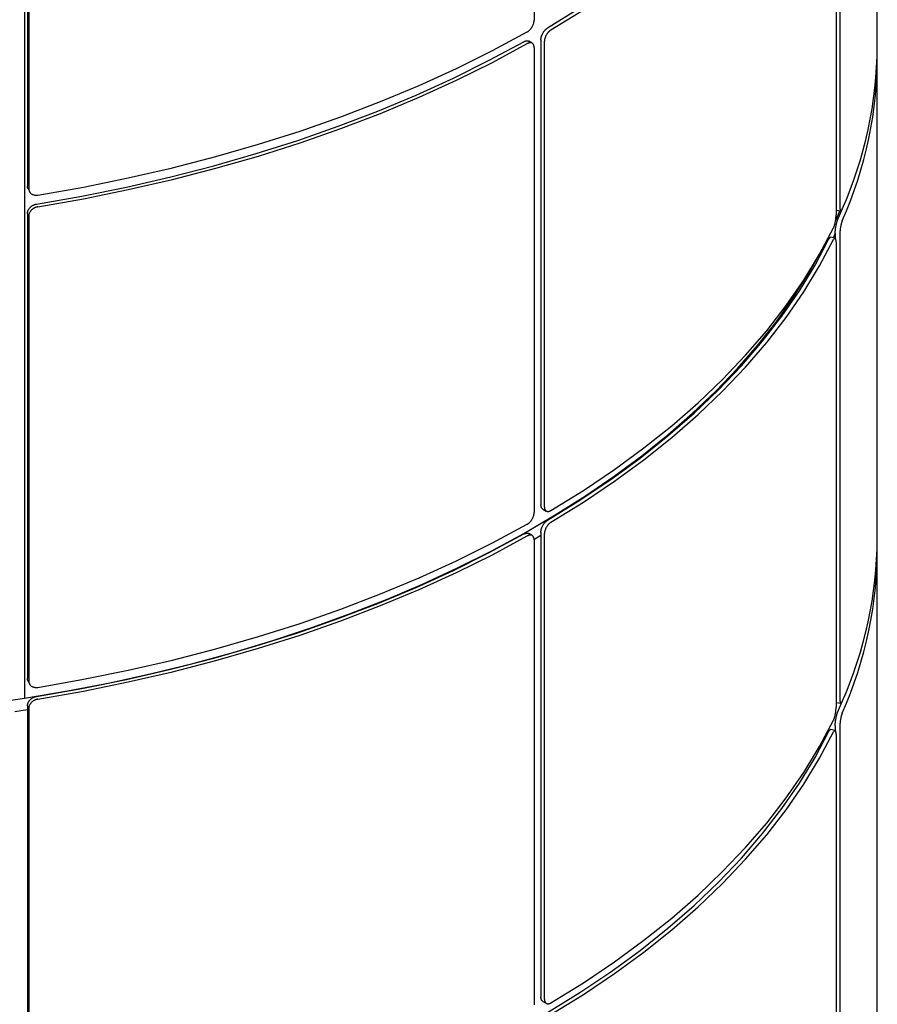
# Model space of a CAD drawing. Header units: millimetres. Extents: x 28 to 4128, y 24 to 2894.
# Tile 25 of 32: x 3572 to 3751, y 1186 to 1391. Entities that reach past the tile are written whole.
import ezdxf

# ---------------------------------------------------------------- set-up
doc = ezdxf.new("R2010")
doc.units = ezdxf.units.MM
doc.header["$LTSCALE"] = 10

msp = doc.modelspace()

# ---------------------------------------------------------------- linework, layer by layer
for p, q in [((3679.23, 1488.61), (3679.23, 1391.38)), ((3751.02, 1385.98), (3751.02, 1486.47)), ((3573.26, 1453.93), (3573.26, 1356.71)), ((3572.64, 1452.94), (3572.64, 1249.62)), ((3573.52, 1453.37), (3573.52, 1356.15)), ((3743.18, 1449.6), (3743.18, 1352.38)), ((3742.4, 1447.92), (3742.4, 1350.7)), ((3678.83, 1386.58), (3678.12, 1386.99)), ((3679.23, 1385.66), (3679.23, 1288.44)), ((3680.65, 1387.3), (3680.65, 1290.08)), ((3681.36, 1386.89), (3681.36, 1289.67)), ((3751.02, 1283.04), (3751.02, 1383.53)), ((3573.38, 1356.15), (3573.65, 1355.6)), ((3573.26, 1350.99), (3573.26, 1253.77)), ((3742.39, 1349.66), (3743.19, 1351.55)), ((3742.42, 1351.66), (3743.38, 1351.52)), ((3742.71, 1349.56), (3743.75, 1352.03)), ((3573.52, 1350.43), (3573.52, 1253.21)), ((3741.82, 1345.9), (3742.21, 1346.78)), ((3742.21, 1346.8), (3742.21, 1345.83)), ((3743.18, 1346.66), (3743.18, 1249.44)), ((3742.19, 1345.84), (3741.22, 1345.99)), ((3742.4, 1344.98), (3742.4, 1247.76)), ((3681.07, 1289.16), (3681.78, 1288.76)), ((3678.83, 1283.64), (3678.12, 1284.05)), ((3679.18, 1282.82), (3680.65, 1283.68)), ((3679.23, 1282.72), (3679.23, 1185.5)), ((3680.65, 1284.36), (3680.65, 1187.14)), ((3681.36, 1283.95), (3681.36, 1186.73)), ((3751.02, 1180.1), (3751.02, 1280.58)), ((3573.38, 1253.21), (3573.65, 1252.66)), ((3573.26, 1248.05), (3573.26, 1150.82)), ((3742.42, 1248.72), (3743.38, 1248.58)), ((3742.71, 1246.61), (3743.75, 1249.09)), ((3570.61, 1246.86), (3573.26, 1247.27)), ((3573.52, 1247.49), (3573.52, 1150.27)), ((3742.21, 1243.86), (3742.21, 1242.89)), ((3743.18, 1243.72), (3743.18, 1146.5)), ((3742.19, 1242.9), (3741.22, 1243.05)), ((3742.4, 1242.04), (3742.4, 1144.82)), ((3681.07, 1186.22), (3681.78, 1185.82))]:
    msp.add_line(p, q)
at = {"flags": 128}
for points in [[(3682.05, 1389.76), (3688.81, 1393.94), (3695.26, 1398.28), (3701.39, 1402.77), (3707.2, 1407.41), (3712.68, 1412.17), (3717.81, 1417.07), (3722.58, 1422.08), (3727, 1427.2), (3731.04, 1432.42), (3734.71, 1437.73), (3738, 1443.13), (3740.9, 1448.59)], [(3682.76, 1389.35), (3689.55, 1393.55), (3696.03, 1397.91), (3702.19, 1402.42), (3708.02, 1407.08), (3713.52, 1411.86), (3718.67, 1416.78), (3723.47, 1421.81), (3727.9, 1426.95), (3731.96, 1432.19), (3735.65, 1437.53), (3738.95, 1442.95), (3741.86, 1448.44)], [(3575.45, 1354.83), (3584.96, 1356.51), (3594.35, 1358.41), (3603.59, 1360.54), (3612.67, 1362.89), (3621.58, 1365.45), (3630.3, 1368.21), (3638.81, 1371.19), (3647.1, 1374.36), (3655.16, 1377.73), (3662.98, 1381.29), (3670.53, 1385.03), (3677.81, 1388.94)], [(3575.18, 1352.93), (3584.66, 1354.6), (3594, 1356.5), (3603.21, 1358.62), (3612.25, 1360.96), (3621.12, 1363.5), (3629.8, 1366.26), (3638.28, 1369.22), (3646.53, 1372.38), (3654.56, 1375.74), (3662.34, 1379.28), (3669.86, 1383), (3677.1, 1386.9)], [(3575.45, 1352.37), (3584.96, 1354.05), (3594.35, 1355.96), (3603.59, 1358.09), (3612.67, 1360.43), (3621.58, 1362.99), (3630.3, 1365.76), (3638.81, 1368.73), (3647.1, 1371.91), (3655.16, 1375.28), (3662.98, 1378.83), (3670.53, 1382.57), (3677.81, 1386.49)], [(3682.76, 1288.86), (3689.55, 1293.07), (3696.03, 1297.43), (3702.19, 1301.94), (3708.02, 1306.59), (3713.52, 1311.38), (3718.67, 1316.29), (3723.47, 1321.32), (3727.9, 1326.46), (3731.96, 1331.71), (3735.65, 1337.04), (3738.95, 1342.46), (3741.86, 1347.95)], [(3682.05, 1286.82), (3688.81, 1291), (3695.26, 1295.34), (3701.39, 1299.83), (3707.2, 1304.46), (3712.68, 1309.23), (3717.81, 1314.12), (3722.58, 1319.14), (3727, 1324.26), (3731.04, 1329.48), (3734.71, 1334.79), (3738, 1340.18), (3740.9, 1345.65)], [(3682.76, 1286.41), (3689.55, 1290.61), (3696.03, 1294.97), (3702.19, 1299.48), (3708.02, 1304.13), (3713.52, 1308.92), (3718.67, 1313.84), (3723.47, 1318.87), (3727.9, 1324.01), (3731.96, 1329.25), (3735.65, 1334.59), (3738.95, 1340.01), (3741.86, 1345.5)], [(3572.64, 1249.62), (3581.62, 1251.14), (3590.49, 1252.86), (3599.23, 1254.78), (3607.83, 1256.9), (3616.29, 1259.2), (3624.59, 1261.7), (3632.71, 1264.38), (3640.64, 1267.24), (3648.38, 1270.27), (3655.9, 1273.48), (3663.2, 1276.86), (3670.27, 1280.39), (3677.09, 1284.09), (3683.66, 1287.93), (3689.97, 1291.92), (3696, 1296.05), (3701.75, 1300.31), (3707.2, 1304.69), (3712.36, 1309.2), (3717.21, 1313.81), (3721.74, 1318.54), (3725.95, 1323.36), (3729.83, 1328.27), (3733.38, 1333.27), (3736.59, 1338.34), (3738.32, 1341.37)], [(3575.45, 1251.89), (3584.96, 1253.57), (3594.35, 1255.47), (3603.59, 1257.6), (3612.67, 1259.94), (3621.58, 1262.5), (3630.3, 1265.27), (3638.81, 1268.25), (3647.1, 1271.42), (3655.16, 1274.79), (3662.98, 1278.35), (3670.53, 1282.09), (3677.81, 1286)], [(3575.18, 1249.99), (3584.66, 1251.66), (3594, 1253.56), (3603.21, 1255.68), (3612.25, 1258.01), (3621.12, 1260.56), (3629.8, 1263.32), (3638.28, 1266.28), (3646.53, 1269.44), (3654.56, 1272.79), (3662.34, 1276.34), (3669.86, 1280.06), (3677.1, 1283.96)], [(3575.45, 1249.43), (3584.96, 1251.11), (3594.35, 1253.02), (3603.59, 1255.15), (3612.67, 1257.49), (3621.58, 1260.05), (3630.3, 1262.82), (3638.81, 1265.79), (3647.1, 1268.97), (3655.16, 1272.33), (3662.98, 1275.89), (3670.53, 1279.63), (3677.81, 1283.55)], [(3563.66, 1248.32), (3572.64, 1249.62)], [(3682.76, 1185.92), (3689.55, 1190.12), (3696.03, 1194.48), (3702.19, 1198.99), (3708.02, 1203.65), (3713.52, 1208.43), (3718.67, 1213.35), (3723.47, 1218.38), (3727.9, 1223.52), (3731.96, 1228.77), (3735.65, 1234.1), (3738.95, 1239.52), (3741.86, 1245.01)], [(3682.05, 1183.88), (3688.81, 1188.06), (3695.26, 1192.4), (3701.39, 1196.89), (3707.2, 1201.52), (3712.68, 1206.29), (3717.81, 1211.18), (3722.58, 1216.19), (3727, 1221.31), (3731.04, 1226.53), (3734.71, 1231.85), (3738, 1237.24), (3740.9, 1242.71)], [(3682.76, 1183.47), (3689.55, 1187.67), (3696.03, 1192.03), (3702.19, 1196.54), (3708.02, 1201.19), (3713.52, 1205.98), (3718.67, 1210.89), (3723.47, 1215.93), (3727.9, 1221.07), (3731.96, 1226.31), (3735.65, 1231.65), (3738.95, 1237.07), (3741.86, 1242.56)]]:
    msp.add_lwpolyline(points, dxfattribs=at)
for centre, radius, start, end in [((3666.11, 1386.41), 84.91, 335.9926, 359.7102), ((3666.96, 1383.76), 84.05, 335.8768, 0.6747), ((3666.11, 1283.47), 84.91, 335.9926, 359.7102), ((3666.96, 1280.82), 84.05, 335.8768, 0.6747)]:
    msp.add_arc(centre, radius, start, end)
for points, knots in [([(3677.81, 1388.94), (3677.85, 1388.97), (3677.93, 1389.01), (3678.05, 1389.1), (3678.16, 1389.19), (3678.26, 1389.29), (3678.37, 1389.39), (3678.47, 1389.5), (3678.59, 1389.65), (3678.69, 1389.79), (3678.8, 1389.95), (3678.91, 1390.15), (3679, 1390.35), (3679.08, 1390.56), (3679.15, 1390.76), (3679.19, 1390.96), (3679.22, 1391.14), (3679.23, 1391.26), (3679.23, 1391.35), (3679.23, 1391.38)], [0, 0, 0, 0, 0.0534168, 0.1070226, 0.1608194, 0.2148092, 0.2452896, 0.3064436, 0.3678817, 0.4296078, 0.4721847, 0.5578677, 0.6443378, 0.686915, 0.7725987, 0.8590695, 0.8941474, 0.9645982, 1, 1, 1, 1]), ([(3680.65, 1387.3), (3680.65, 1387.35), (3680.66, 1387.44), (3680.67, 1387.58), (3680.7, 1387.73), (3680.73, 1387.88), (3680.77, 1388.04), (3680.83, 1388.19), (3680.89, 1388.35), (3680.98, 1388.55), (3681.09, 1388.75), (3681.21, 1388.94), (3681.34, 1389.12), (3681.48, 1389.28), (3681.63, 1389.43), (3681.73, 1389.53), (3681.85, 1389.62), (3681.95, 1389.69), (3682.03, 1389.74), (3682.05, 1389.76)], [0, 0, 0, 0, 0.052752, 0.105869, 0.160142, 0.214815, 0.267757, 0.32107, 0.374957, 0.429629, 0.535792, 0.589679, 0.644351, 0.750512, 0.804398, 0.85907, 0.894147, 0.964598, 1, 1, 1, 1]), ([(3682.76, 1389.35), (3682.73, 1389.33), (3682.65, 1389.28), (3682.53, 1389.19), (3682.42, 1389.1), (3682.3, 1388.99), (3682.19, 1388.87), (3682.09, 1388.75), (3681.99, 1388.62), (3681.86, 1388.44), (3681.74, 1388.24), (3681.64, 1388.04), (3681.56, 1387.84), (3681.48, 1387.63), (3681.43, 1387.43), (3681.4, 1387.29), (3681.38, 1387.14), (3681.37, 1387.02), (3681.37, 1386.92), (3681.36, 1386.89)], [0, 0, 0, 0, 0.052751, 0.105869, 0.160142, 0.214814, 0.267757, 0.32107, 0.374956, 0.429628, 0.53579, 0.589675, 0.644346, 0.750509, 0.804395, 0.859066, 0.894145, 0.964597, 1, 1, 1, 1]), ([(3677.1, 1386.9), (3677.14, 1386.92), (3677.22, 1386.96), (3677.34, 1387.01), (3677.46, 1387.05), (3677.56, 1387.07), (3677.66, 1387.09), (3677.77, 1387.09), (3677.89, 1387.08), (3677.99, 1387.05), (3678.06, 1387.02), (3678.1, 1387), (3678.12, 1386.99)], [0, 0, 0, 0, 0.106407, 0.213191, 0.320355, 0.427903, 0.488621, 0.610441, 0.732826, 0.855786, 0.940599, 1, 1, 1, 1]), ([(3679.23, 1385.66), (3679.23, 1385.71), (3679.23, 1385.8), (3679.22, 1385.93), (3679.19, 1386.05), (3679.16, 1386.14), (3679.12, 1386.24), (3679.07, 1386.33), (3679.01, 1386.43), (3678.93, 1386.5), (3678.84, 1386.57), (3678.72, 1386.63), (3678.59, 1386.67), (3678.45, 1386.68), (3678.31, 1386.67), (3678.16, 1386.64), (3678.02, 1386.59), (3677.91, 1386.55), (3677.83, 1386.5), (3677.81, 1386.49)], [0, 0, 0, 0, 0.053417, 0.107023, 0.16082, 0.21481, 0.24529, 0.306444, 0.367882, 0.429609, 0.472186, 0.557871, 0.644342, 0.686919, 0.772602, 0.859073, 0.89415, 0.964599, 1, 1, 1, 1]), ([(3573.38, 1356.15), (3573.37, 1356.18), (3573.34, 1356.24), (3573.31, 1356.34), (3573.28, 1356.47), (3573.26, 1356.59), (3573.26, 1356.68), (3573.26, 1356.71)], [0, 0, 0, 0, 0.1428974, 0.3824568, 0.5361647, 0.8448729, 1, 1, 1, 1]), ([(3573.52, 1356.15), (3573.52, 1356.11), (3573.53, 1356.02), (3573.55, 1355.88), (3573.58, 1355.75), (3573.63, 1355.63), (3573.69, 1355.51), (3573.76, 1355.4), (3573.85, 1355.29), (3573.97, 1355.17), (3574.12, 1355.06), (3574.29, 1354.97), (3574.47, 1354.89), (3574.66, 1354.84), (3574.87, 1354.81), (3575.01, 1354.8), (3575.17, 1354.8), (3575.31, 1354.81), (3575.41, 1354.82), (3575.45, 1354.83)], [0, 0, 0, 0, 0.052752, 0.105869, 0.160142, 0.214815, 0.267757, 0.32107, 0.374957, 0.429629, 0.535792, 0.589679, 0.644351, 0.750512, 0.804398, 0.85907, 0.894148, 0.964598, 1, 1, 1, 1]), ([(3573.26, 1350.99), (3573.26, 1351.03), (3573.26, 1351.12), (3573.28, 1351.26), (3573.32, 1351.4), (3573.36, 1351.54), (3573.42, 1351.68), (3573.5, 1351.82), (3573.58, 1351.95), (3573.71, 1352.12), (3573.86, 1352.27), (3574.03, 1352.42), (3574.21, 1352.55), (3574.4, 1352.67), (3574.6, 1352.76), (3574.74, 1352.82), (3574.9, 1352.87), (3575.04, 1352.91), (3575.15, 1352.92), (3575.18, 1352.93)], [0, 0, 0, 0, 0.052752, 0.105869, 0.160142, 0.214815, 0.267757, 0.32107, 0.374957, 0.429629, 0.535792, 0.589679, 0.644351, 0.750512, 0.804398, 0.85907, 0.894147, 0.964598, 1, 1, 1, 1]), ([(3575.45, 1352.37), (3575.4, 1352.36), (3575.29, 1352.34), (3575.13, 1352.3), (3574.97, 1352.25), (3574.81, 1352.18), (3574.66, 1352.11), (3574.52, 1352.02), (3574.38, 1351.93), (3574.2, 1351.79), (3574.04, 1351.64), (3573.91, 1351.47), (3573.78, 1351.3), (3573.68, 1351.12), (3573.61, 1350.94), (3573.57, 1350.81), (3573.54, 1350.67), (3573.52, 1350.55), (3573.52, 1350.46), (3573.52, 1350.43)], [0, 0, 0, 0, 0.052751, 0.105869, 0.160142, 0.214814, 0.267757, 0.32107, 0.374956, 0.429628, 0.53579, 0.589675, 0.644346, 0.750509, 0.804395, 0.859066, 0.894145, 0.964597, 1, 1, 1, 1]), ([(3741.86, 1347.95), (3741.88, 1347.99), (3741.91, 1348.05), (3741.95, 1348.16), (3742, 1348.28), (3742.03, 1348.39), (3742.07, 1348.52), (3742.11, 1348.65), (3742.16, 1348.83), (3742.19, 1348.99), (3742.23, 1349.18), (3742.28, 1349.4), (3742.31, 1349.62), (3742.34, 1349.84), (3742.37, 1350.06), (3742.38, 1350.26), (3742.39, 1350.45), (3742.4, 1350.58), (3742.4, 1350.67), (3742.4, 1350.7)], [0, 0, 0, 0, 0.053417, 0.107023, 0.160819, 0.214809, 0.24529, 0.306444, 0.367882, 0.429608, 0.472185, 0.557868, 0.644338, 0.686915, 0.772599, 0.859069, 0.894147, 0.964598, 1, 1, 1, 1]), ([(3743.18, 1352.38), (3743.18, 1352.33), (3743.18, 1352.25), (3743.18, 1352.12), (3743.19, 1352.01), (3743.21, 1351.9), (3743.22, 1351.81), (3743.24, 1351.73), (3743.26, 1351.66), (3743.3, 1351.58), (3743.33, 1351.54), (3743.38, 1351.52), (3743.42, 1351.52), (3743.47, 1351.54), (3743.53, 1351.6), (3743.56, 1351.65), (3743.6, 1351.71), (3743.64, 1351.78), (3743.67, 1351.84), (3743.68, 1351.86)], [0, 0, 0, 0, 0.052752, 0.105869, 0.160142, 0.214815, 0.267757, 0.32107, 0.374957, 0.429629, 0.535792, 0.589679, 0.644351, 0.750512, 0.804398, 0.85907, 0.894148, 0.964598, 1, 1, 1, 1]), ([(3742.21, 1346.8), (3742.21, 1346.85), (3742.21, 1346.94), (3742.22, 1347.09), (3742.23, 1347.25), (3742.24, 1347.41), (3742.25, 1347.57), (3742.27, 1347.73), (3742.29, 1347.9), (3742.33, 1348.12), (3742.37, 1348.34), (3742.41, 1348.56), (3742.46, 1348.77), (3742.51, 1348.96), (3742.56, 1349.14), (3742.59, 1349.26), (3742.64, 1349.38), (3742.67, 1349.47), (3742.7, 1349.53), (3742.71, 1349.56)], [0, 0, 0, 0, 0.052752, 0.105869, 0.160142, 0.214815, 0.267757, 0.32107, 0.374957, 0.429629, 0.535792, 0.589679, 0.644351, 0.750512, 0.804398, 0.85907, 0.894147, 0.964598, 1, 1, 1, 1]), ([(3743.68, 1349.41), (3743.66, 1349.38), (3743.63, 1349.31), (3743.59, 1349.2), (3743.55, 1349.08), (3743.51, 1348.95), (3743.47, 1348.81), (3743.44, 1348.67), (3743.4, 1348.51), (3743.35, 1348.3), (3743.31, 1348.09), (3743.28, 1347.86), (3743.25, 1347.64), (3743.22, 1347.42), (3743.2, 1347.2), (3743.19, 1347.06), (3743.18, 1346.91), (3743.18, 1346.78), (3743.18, 1346.69), (3743.18, 1346.66)], [0, 0, 0, 0, 0.0527515, 0.1058692, 0.1601421, 0.2148141, 0.2677568, 0.3210698, 0.3749563, 0.4296285, 0.5357898, 0.5896754, 0.6443465, 0.7505087, 0.8043947, 0.8590662, 0.894145, 0.9645974, 1, 1, 1, 1]), ([(3740.9, 1345.65), (3740.91, 1345.68), (3740.94, 1345.74), (3740.99, 1345.82), (3741.03, 1345.88), (3741.07, 1345.92), (3741.11, 1345.96), (3741.15, 1345.98), (3741.19, 1346), (3741.21, 1345.99), (3741.22, 1345.99)], [0, 0, 0, 0, 0.132608, 0.265685, 0.399237, 0.533267, 0.608935, 0.760751, 0.913272, 1, 1, 1, 1]), ([(3742.4, 1344.98), (3742.4, 1345.02), (3742.4, 1345.11), (3742.39, 1345.24), (3742.38, 1345.35), (3742.37, 1345.44), (3742.36, 1345.53), (3742.34, 1345.61), (3742.31, 1345.69), (3742.29, 1345.75), (3742.25, 1345.8), (3742.21, 1345.84), (3742.16, 1345.85), (3742.11, 1345.83), (3742.05, 1345.79), (3741.99, 1345.73), (3741.94, 1345.65), (3741.9, 1345.58), (3741.87, 1345.52), (3741.86, 1345.5)], [0, 0, 0, 0, 0.053417, 0.107023, 0.16082, 0.21481, 0.24529, 0.306444, 0.367882, 0.429609, 0.472186, 0.557871, 0.644342, 0.686919, 0.772602, 0.859073, 0.89415, 0.964599, 1, 1, 1, 1]), ([(3681.07, 1289.17), (3681.05, 1289.18), (3681, 1289.2), (3680.93, 1289.26), (3680.84, 1289.36), (3680.77, 1289.48), (3680.72, 1289.62), (3680.69, 1289.72), (3680.67, 1289.85), (3680.66, 1289.96), (3680.65, 1290.05), (3680.65, 1290.08)], [0, 0, 0, 0, 0.075225, 0.182573, 0.291486, 0.502977, 0.610325, 0.719239, 0.789121, 0.929473, 1, 1, 1, 1]), ([(3681.36, 1289.67), (3681.37, 1289.63), (3681.37, 1289.54), (3681.38, 1289.41), (3681.41, 1289.29), (3681.44, 1289.18), (3681.49, 1289.08), (3681.54, 1288.98), (3681.6, 1288.9), (3681.69, 1288.81), (3681.8, 1288.74), (3681.92, 1288.69), (3682.05, 1288.67), (3682.19, 1288.66), (3682.34, 1288.69), (3682.44, 1288.72), (3682.56, 1288.76), (3682.66, 1288.81), (3682.74, 1288.85), (3682.76, 1288.86)], [0, 0, 0, 0, 0.052752, 0.105869, 0.160142, 0.214815, 0.267757, 0.32107, 0.374957, 0.429629, 0.535792, 0.589679, 0.644351, 0.750512, 0.804398, 0.85907, 0.894148, 0.964598, 1, 1, 1, 1]), ([(3677.81, 1286), (3677.85, 1286.03), (3677.93, 1286.07), (3678.05, 1286.16), (3678.16, 1286.25), (3678.26, 1286.34), (3678.37, 1286.45), (3678.47, 1286.56), (3678.59, 1286.71), (3678.69, 1286.85), (3678.8, 1287.01), (3678.91, 1287.21), (3679, 1287.41), (3679.08, 1287.62), (3679.15, 1287.82), (3679.19, 1288.02), (3679.22, 1288.19), (3679.23, 1288.32), (3679.23, 1288.41), (3679.23, 1288.44)], [0, 0, 0, 0, 0.0534168, 0.1070226, 0.1608194, 0.2148092, 0.2452896, 0.3064436, 0.3678817, 0.4296078, 0.4721847, 0.5578677, 0.6443378, 0.686915, 0.7725987, 0.8590695, 0.8941474, 0.9645982, 1, 1, 1, 1]), ([(3680.65, 1284.36), (3680.65, 1284.4), (3680.66, 1284.5), (3680.67, 1284.64), (3680.7, 1284.79), (3680.73, 1284.94), (3680.77, 1285.1), (3680.83, 1285.25), (3680.89, 1285.4), (3680.98, 1285.61), (3681.09, 1285.81), (3681.21, 1285.99), (3681.34, 1286.17), (3681.48, 1286.34), (3681.63, 1286.49), (3681.73, 1286.58), (3681.85, 1286.68), (3681.95, 1286.75), (3682.03, 1286.8), (3682.05, 1286.82)], [0, 0, 0, 0, 0.052752, 0.105869, 0.160142, 0.214815, 0.267757, 0.32107, 0.374957, 0.429629, 0.535792, 0.589679, 0.644351, 0.750512, 0.804398, 0.85907, 0.894147, 0.964598, 1, 1, 1, 1]), ([(3682.76, 1286.41), (3682.73, 1286.39), (3682.65, 1286.34), (3682.53, 1286.25), (3682.42, 1286.15), (3682.3, 1286.05), (3682.19, 1285.93), (3682.09, 1285.81), (3681.99, 1285.68), (3681.86, 1285.49), (3681.74, 1285.3), (3681.64, 1285.1), (3681.56, 1284.89), (3681.48, 1284.69), (3681.43, 1284.48), (3681.4, 1284.35), (3681.38, 1284.2), (3681.37, 1284.07), (3681.37, 1283.98), (3681.36, 1283.95)], [0, 0, 0, 0, 0.052751, 0.105869, 0.160142, 0.214814, 0.267757, 0.32107, 0.374956, 0.429628, 0.53579, 0.589675, 0.644346, 0.750509, 0.804395, 0.859066, 0.894145, 0.964597, 1, 1, 1, 1]), ([(3677.1, 1283.96), (3677.14, 1283.98), (3677.22, 1284.02), (3677.34, 1284.07), (3677.46, 1284.11), (3677.56, 1284.13), (3677.66, 1284.15), (3677.77, 1284.15), (3677.89, 1284.14), (3677.99, 1284.11), (3678.06, 1284.08), (3678.1, 1284.06), (3678.12, 1284.05)], [0, 0, 0, 0, 0.106407, 0.213191, 0.320355, 0.427903, 0.488621, 0.610441, 0.732826, 0.855786, 0.940599, 1, 1, 1, 1]), ([(3679.23, 1282.72), (3679.23, 1282.77), (3679.23, 1282.86), (3679.22, 1282.99), (3679.19, 1283.11), (3679.16, 1283.2), (3679.12, 1283.3), (3679.07, 1283.39), (3679.01, 1283.49), (3678.93, 1283.56), (3678.84, 1283.63), (3678.72, 1283.69), (3678.59, 1283.73), (3678.45, 1283.74), (3678.31, 1283.73), (3678.16, 1283.7), (3678.02, 1283.65), (3677.91, 1283.61), (3677.83, 1283.56), (3677.81, 1283.55)], [0, 0, 0, 0, 0.053417, 0.107023, 0.16082, 0.21481, 0.24529, 0.306444, 0.367882, 0.429609, 0.472186, 0.557871, 0.644342, 0.686919, 0.772602, 0.859073, 0.89415, 0.964599, 1, 1, 1, 1]), ([(3573.38, 1253.21), (3573.37, 1253.24), (3573.34, 1253.3), (3573.31, 1253.4), (3573.28, 1253.53), (3573.26, 1253.65), (3573.26, 1253.74), (3573.26, 1253.77)], [0, 0, 0, 0, 0.1428974, 0.3824568, 0.5361647, 0.8448729, 1, 1, 1, 1]), ([(3573.52, 1253.21), (3573.52, 1253.16), (3573.53, 1253.07), (3573.55, 1252.94), (3573.58, 1252.81), (3573.63, 1252.69), (3573.69, 1252.57), (3573.76, 1252.46), (3573.85, 1252.35), (3573.97, 1252.22), (3574.12, 1252.11), (3574.29, 1252.02), (3574.47, 1251.95), (3574.66, 1251.9), (3574.87, 1251.87), (3575.01, 1251.86), (3575.17, 1251.86), (3575.31, 1251.87), (3575.41, 1251.88), (3575.45, 1251.89)], [0, 0, 0, 0, 0.052752, 0.105869, 0.160142, 0.214815, 0.267757, 0.32107, 0.374957, 0.429629, 0.535792, 0.589679, 0.644351, 0.750512, 0.804398, 0.85907, 0.894148, 0.964598, 1, 1, 1, 1]), ([(3573.26, 1248.05), (3573.26, 1248.09), (3573.26, 1248.18), (3573.28, 1248.32), (3573.32, 1248.46), (3573.36, 1248.6), (3573.42, 1248.74), (3573.5, 1248.87), (3573.58, 1249.01), (3573.71, 1249.17), (3573.86, 1249.33), (3574.03, 1249.48), (3574.21, 1249.61), (3574.4, 1249.72), (3574.6, 1249.82), (3574.74, 1249.88), (3574.9, 1249.93), (3575.04, 1249.96), (3575.15, 1249.98), (3575.18, 1249.99)], [0, 0, 0, 0, 0.052752, 0.105869, 0.160142, 0.214815, 0.267757, 0.32107, 0.374957, 0.429629, 0.535792, 0.589679, 0.644351, 0.750512, 0.804398, 0.85907, 0.894147, 0.964598, 1, 1, 1, 1]), ([(3575.45, 1249.43), (3575.4, 1249.42), (3575.29, 1249.4), (3575.13, 1249.36), (3574.97, 1249.31), (3574.81, 1249.24), (3574.66, 1249.16), (3574.52, 1249.08), (3574.38, 1248.99), (3574.2, 1248.85), (3574.04, 1248.7), (3573.91, 1248.53), (3573.78, 1248.36), (3573.68, 1248.18), (3573.61, 1248), (3573.57, 1247.87), (3573.54, 1247.73), (3573.52, 1247.61), (3573.52, 1247.52), (3573.52, 1247.49)], [0, 0, 0, 0, 0.052751, 0.105869, 0.160142, 0.214814, 0.267757, 0.32107, 0.374956, 0.429628, 0.53579, 0.589675, 0.644346, 0.750509, 0.804395, 0.859066, 0.894145, 0.964597, 1, 1, 1, 1]), ([(3741.86, 1245.01), (3741.88, 1245.04), (3741.91, 1245.11), (3741.95, 1245.22), (3742, 1245.34), (3742.03, 1245.45), (3742.07, 1245.58), (3742.11, 1245.71), (3742.16, 1245.88), (3742.19, 1246.05), (3742.23, 1246.23), (3742.28, 1246.45), (3742.31, 1246.68), (3742.34, 1246.9), (3742.37, 1247.12), (3742.38, 1247.32), (3742.39, 1247.51), (3742.4, 1247.64), (3742.4, 1247.73), (3742.4, 1247.76)], [0, 0, 0, 0, 0.053417, 0.107023, 0.160819, 0.214809, 0.24529, 0.306444, 0.367882, 0.429608, 0.472185, 0.557868, 0.644338, 0.686915, 0.772599, 0.859069, 0.894147, 0.964598, 1, 1, 1, 1]), ([(3743.18, 1249.44), (3743.18, 1249.39), (3743.18, 1249.3), (3743.18, 1249.18), (3743.19, 1249.06), (3743.21, 1248.96), (3743.22, 1248.87), (3743.24, 1248.79), (3743.26, 1248.72), (3743.3, 1248.64), (3743.33, 1248.59), (3743.38, 1248.58), (3743.42, 1248.58), (3743.47, 1248.6), (3743.53, 1248.66), (3743.56, 1248.71), (3743.6, 1248.77), (3743.64, 1248.84), (3743.67, 1248.9), (3743.68, 1248.92)], [0, 0, 0, 0, 0.052752, 0.105869, 0.160142, 0.214815, 0.267757, 0.32107, 0.374957, 0.429629, 0.535792, 0.589679, 0.644351, 0.750512, 0.804398, 0.85907, 0.894148, 0.964598, 1, 1, 1, 1]), ([(3742.21, 1243.86), (3742.21, 1243.91), (3742.21, 1244), (3742.22, 1244.15), (3742.23, 1244.3), (3742.24, 1244.46), (3742.25, 1244.63), (3742.27, 1244.79), (3742.29, 1244.96), (3742.33, 1245.18), (3742.37, 1245.4), (3742.41, 1245.62), (3742.46, 1245.82), (3742.51, 1246.02), (3742.56, 1246.2), (3742.59, 1246.32), (3742.64, 1246.43), (3742.67, 1246.53), (3742.7, 1246.59), (3742.71, 1246.61)], [0, 0, 0, 0, 0.052752, 0.105869, 0.160142, 0.214815, 0.267757, 0.32107, 0.374957, 0.429629, 0.535792, 0.589679, 0.644351, 0.750512, 0.804398, 0.85907, 0.894147, 0.964598, 1, 1, 1, 1]), ([(3743.68, 1246.47), (3743.66, 1246.44), (3743.63, 1246.37), (3743.59, 1246.26), (3743.55, 1246.14), (3743.51, 1246.01), (3743.47, 1245.87), (3743.44, 1245.73), (3743.4, 1245.57), (3743.35, 1245.36), (3743.31, 1245.14), (3743.28, 1244.92), (3743.25, 1244.7), (3743.22, 1244.48), (3743.2, 1244.26), (3743.19, 1244.12), (3743.18, 1243.97), (3743.18, 1243.84), (3743.18, 1243.75), (3743.18, 1243.72)], [0, 0, 0, 0, 0.0527515, 0.1058692, 0.1601421, 0.2148141, 0.2677568, 0.3210698, 0.3749563, 0.4296285, 0.5357898, 0.5896754, 0.6443465, 0.7505087, 0.8043947, 0.8590662, 0.894145, 0.9645974, 1, 1, 1, 1]), ([(3740.9, 1242.71), (3740.91, 1242.74), (3740.94, 1242.8), (3740.99, 1242.88), (3741.03, 1242.94), (3741.07, 1242.98), (3741.11, 1243.02), (3741.15, 1243.04), (3741.19, 1243.06), (3741.21, 1243.05), (3741.22, 1243.05)], [0, 0, 0, 0, 0.132608, 0.265685, 0.399237, 0.533267, 0.608935, 0.760751, 0.913272, 1, 1, 1, 1]), ([(3742.4, 1242.04), (3742.4, 1242.08), (3742.4, 1242.17), (3742.39, 1242.3), (3742.38, 1242.41), (3742.37, 1242.5), (3742.36, 1242.59), (3742.34, 1242.67), (3742.31, 1242.75), (3742.29, 1242.81), (3742.25, 1242.86), (3742.21, 1242.9), (3742.16, 1242.9), (3742.11, 1242.89), (3742.05, 1242.85), (3741.99, 1242.78), (3741.94, 1242.71), (3741.9, 1242.64), (3741.87, 1242.58), (3741.86, 1242.56)], [0, 0, 0, 0, 0.053417, 0.107023, 0.16082, 0.21481, 0.24529, 0.306444, 0.367882, 0.429609, 0.472186, 0.557871, 0.644342, 0.686919, 0.772602, 0.859073, 0.89415, 0.964599, 1, 1, 1, 1]), ([(3681.07, 1186.23), (3681.05, 1186.24), (3681, 1186.26), (3680.93, 1186.32), (3680.84, 1186.42), (3680.77, 1186.54), (3680.72, 1186.68), (3680.69, 1186.78), (3680.67, 1186.9), (3680.66, 1187.02), (3680.65, 1187.11), (3680.65, 1187.14)], [0, 0, 0, 0, 0.075225, 0.182573, 0.291486, 0.502977, 0.610325, 0.719239, 0.789121, 0.929473, 1, 1, 1, 1]), ([(3681.36, 1186.73), (3681.37, 1186.69), (3681.37, 1186.6), (3681.38, 1186.47), (3681.41, 1186.35), (3681.44, 1186.24), (3681.49, 1186.13), (3681.54, 1186.04), (3681.6, 1185.96), (3681.69, 1185.87), (3681.8, 1185.8), (3681.92, 1185.75), (3682.05, 1185.72), (3682.19, 1185.72), (3682.34, 1185.75), (3682.44, 1185.78), (3682.56, 1185.82), (3682.66, 1185.86), (3682.74, 1185.91), (3682.76, 1185.92)], [0, 0, 0, 0, 0.052752, 0.105869, 0.160142, 0.214815, 0.267757, 0.32107, 0.374957, 0.429629, 0.535792, 0.589679, 0.644351, 0.750512, 0.804398, 0.85907, 0.894148, 0.964598, 1, 1, 1, 1])]:
    msp.add_open_spline(points, degree=3, knots=knots)

doc.saveas('drawing.dxf')
